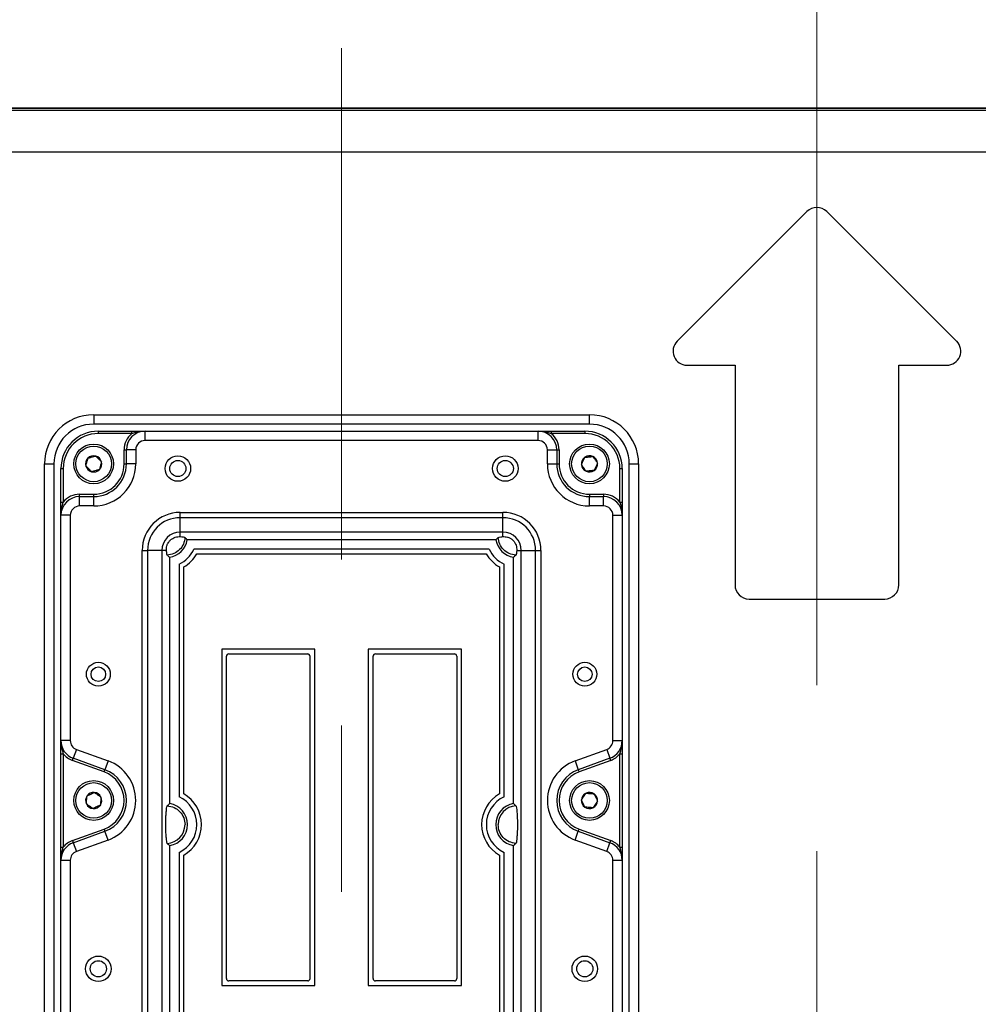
# Model space of a CAD drawing. Header units: inches. Extents: x 0.2 to 16.8, y 0.1 to 10.9.
# Tile 33 of 76: x 12.466 to 13.043, y 4.438 to 5.031. Entities that reach past the tile are written whole.
import ezdxf

# ---------------------------------------------------------------- set-up
doc = ezdxf.new("R2010")
doc.units = ezdxf.units.IN
doc.header["$MEASUREMENT"] = 0
doc.linetypes.add('CENTERX2', pattern=[0.8, 0.5, -0.1, 0.1, -0.1])
doc.styles.add('SLDTEXTSTYLE0', font='TXT', dxfattribs={"width": 0.75})
doc.dimstyles.new('SLDDIMSTYLE16', dxfattribs={"dimtxt": 0.11811, "dimasz": 0.098425, "dimexe": 0, "dimexo": 0.0625, "dimgap": 0.029528, "dimtad": 0, "dimtih": 1, "dimtoh": 1, "dimdec": 0, "dimlfac": 355.6, "dimrnd": 1e-09, "dimzin": 12, "dimdsep": 46, "dimtxsty": 'SLDTEXTSTYLE0', "dimsah": 1, "dimcen": 0.09, "dimadec": 0, "dimazin": 3, "dimtfac": 1, "dimtdec": 0, "dimtofl": 0, "dimtmove": 0, "dimatfit": 3, "dimfxl": 0, "dimfrac": 2, "dimtolj": 1, "dimtzin": 12, "dimarcsym": 0})

# ---------------------------------------------------------------- blocks, each defined once
blk = doc.blocks.new('_D_16')
at = {"color": 7, "linetype": 'Continuous', "lineweight": 0}
for p, q in [((12.94271, 6.39308), (12.90672, 6.39308)), ((12.90672, 6.39308), (12.90672, 6.20558)), ((13.24815, 6.39308), (13.28414, 6.39308)), ((13.28414, 6.39308), (13.28414, 6.20558)), ((11.94669, 4.43441), (11.94669, 6.35838)), ((13.94463, 4.43441), (13.94463, 6.35838)), ((11.94669, 6.29933), (12.58498, 6.29933)), ((13.94463, 6.29933), (13.34408, 6.29933)), ((12.90672, 6.20558), (12.94271, 6.20558)), ((13.28414, 6.20558), (13.24815, 6.20558))]:
    blk.add_line(p, q, dxfattribs=at)
at = {"color": 7, "linetype": 'Continuous', "lineweight": 18}
for points in [[(11.94669, 6.29933), (12.04512, 6.27964), (12.04512, 6.31901)], [(13.94463, 6.29933), (13.8462, 6.31901), (13.8462, 6.27964)]]:
    blk.add_solid(points, dxfattribs=at)
at = {"color": 7, "linetype": 'Continuous', "lineweight": 18, "char_height": 0.11811, "attachment_point": 1, "style": 'SLDTEXTSTYLE0'}
for s, insert in [('710', (12.60892, 6.35783)), ('28.0', (12.94271, 6.35783))]:
    blk.add_mtext(s, dxfattribs=dict(at, insert=insert))

msp = doc.modelspace()

# ---------------------------------------------------------------- linework, layer by layer
at = {"color": 7, "linetype": 'CENTERX2', "lineweight": 18}
for p, q in [((12.94566, 5.93037), (12.94566, 2.82033)), ((12.65988, 3.90601), (12.65988, 5.01343))]:
    msp.add_line(p, q, dxfattribs=at)
at = {"color": 7, "linetype": 'Continuous', "lineweight": 25}
for p, q in [((14.03963, 4.97743), (11.85169, 4.97743)), ((11.85169, 4.97743), (14.03963, 4.97743)), ((11.85169, 4.97616), (14.03963, 4.97616)), ((14.03963, 4.95099), (11.85169, 4.95099)), ((12.93969, 4.91522), (12.86164, 4.83716)), ((13.02968, 4.83716), (12.95163, 4.91522)), ((12.8676, 4.82276), (12.89645, 4.82276)), ((12.89645, 4.82276), (12.89645, 4.69059)), ((12.99487, 4.69059), (12.99487, 4.82276)), ((12.99487, 4.82276), (13.02372, 4.82276)), ((12.51083, 4.79296), (12.80892, 4.79296)), ((12.51083, 4.79296), (12.51083, 4.78734)), ((12.80892, 4.78734), (12.80892, 4.79296)), ((12.80892, 4.78734), (12.51083, 4.78734)), ((12.51364, 4.78171), (12.51364, 4.78312)), ((12.51364, 4.78312), (12.53381, 4.78312)), ((12.53381, 4.78171), (12.51364, 4.78171)), ((12.53381, 4.78171), (12.53381, 4.78312)), ((12.54177, 4.77749), (12.54177, 4.78312)), ((12.54177, 4.78312), (12.77799, 4.78312)), ((12.77799, 4.77749), (12.77799, 4.78312)), ((12.78594, 4.78312), (12.78594, 4.78171)), ((12.78594, 4.78312), (12.80611, 4.78312)), ((12.80611, 4.78171), (12.78594, 4.78171)), ((12.80611, 4.78312), (12.80611, 4.78171)), ((12.77799, 4.77749), (12.54177, 4.77749)), ((12.52911, 4.77187), (12.53052, 4.77187)), ((12.52911, 4.76343), (12.52911, 4.77187)), ((12.53614, 4.77187), (12.53052, 4.77187)), ((12.53052, 4.76343), (12.53052, 4.77187)), ((12.53614, 4.77187), (12.53614, 4.76343)), ((12.78361, 4.76343), (12.78361, 4.77187)), ((12.78361, 4.77187), (12.78923, 4.77187)), ((12.78923, 4.77187), (12.78923, 4.76343)), ((12.78923, 4.77187), (12.79064, 4.77187)), ((12.79064, 4.77187), (12.79064, 4.76343)), ((12.4813, 4.15601), (12.4813, 4.76343)), ((12.4813, 4.76343), (12.48693, 4.76343)), ((12.48693, 4.76343), (12.48693, 4.15601)), ((12.52911, 4.76343), (12.53052, 4.76343)), ((12.53614, 4.76343), (12.53052, 4.76343)), ((12.78361, 4.76343), (12.78923, 4.76343)), ((12.78923, 4.76343), (12.79064, 4.76343)), ((12.83282, 4.76343), (12.83845, 4.76343)), ((12.83282, 4.15601), (12.83282, 4.76343)), ((12.83845, 4.76343), (12.83845, 4.15601)), ((12.49115, 4.76062), (12.49255, 4.76062)), ((12.49115, 4.74045), (12.49115, 4.76062)), ((12.49255, 4.76062), (12.49255, 4.74045)), ((12.8272, 4.74045), (12.8272, 4.76062)), ((12.8272, 4.76062), (12.8286, 4.76062)), ((12.8286, 4.76062), (12.8286, 4.74045)), ((12.5024, 4.74375), (12.5024, 4.74515)), ((12.5024, 4.74515), (12.51083, 4.74515)), ((12.51083, 4.74375), (12.51083, 4.74515)), ((12.80892, 4.74515), (12.80892, 4.74375)), ((12.80892, 4.74515), (12.81736, 4.74515)), ((12.81736, 4.74515), (12.81736, 4.74375)), ((12.49115, 4.74045), (12.49255, 4.74045)), ((12.5024, 4.73812), (12.5024, 4.74375)), ((12.5024, 4.74375), (12.51083, 4.74375)), ((12.51083, 4.73812), (12.51083, 4.74375)), ((12.80892, 4.73812), (12.80892, 4.74375)), ((12.80892, 4.74375), (12.81736, 4.74375)), ((12.81736, 4.73812), (12.81736, 4.74375)), ((12.8272, 4.74045), (12.8286, 4.74045)), ((12.49677, 4.7325), (12.49115, 4.7325)), ((12.49115, 4.59695), (12.49115, 4.7325)), ((12.49677, 4.7325), (12.49677, 4.59695)), ((12.51083, 4.73812), (12.5024, 4.73812)), ((12.56286, 4.73427), (12.75689, 4.73427)), ((12.56286, 4.73104), (12.56286, 4.73427)), ((12.75689, 4.73104), (12.75689, 4.73427)), ((12.81736, 4.73812), (12.80892, 4.73812)), ((12.82298, 4.59695), (12.82298, 4.7325)), ((12.82298, 4.7325), (12.8286, 4.7325)), ((12.8286, 4.7325), (12.8286, 4.59695)), ((12.75689, 4.73104), (12.56286, 4.73104)), ((12.56286, 4.7224), (12.56286, 4.73104)), ((12.75689, 4.7224), (12.75689, 4.73104)), ((12.75689, 4.7224), (12.56286, 4.7224)), ((12.56286, 4.71966), (12.56286, 4.7224)), ((12.75689, 4.71966), (12.75689, 4.7224)), ((12.75271, 4.71774), (12.56704, 4.71774)), ((12.54, 4.20803), (12.54, 4.71141)), ((12.54, 4.71141), (12.54322, 4.71141)), ((12.54322, 4.71141), (12.54322, 4.20803)), ((12.55186, 4.71141), (12.54322, 4.71141)), ((12.55186, 4.71141), (12.55186, 4.20803)), ((12.5546, 4.71141), (12.55186, 4.71141)), ((12.74861, 4.71212), (12.57114, 4.71212)), ((12.57284, 4.7093), (12.7469, 4.7093)), ((12.76515, 4.71141), (12.76789, 4.71141)), ((12.76789, 4.20803), (12.76789, 4.71141)), ((12.76789, 4.71141), (12.77653, 4.71141)), ((12.77653, 4.20803), (12.77653, 4.71141)), ((12.77653, 4.71141), (12.77975, 4.71141)), ((12.77975, 4.71141), (12.77975, 4.20803)), ((12.55652, 4.70722), (12.55652, 4.55905)), ((12.56215, 4.70313), (12.56215, 4.56315)), ((12.7576, 4.56315), (12.7576, 4.70313)), ((12.76323, 4.55905), (12.76323, 4.70722)), ((12.56496, 4.56487), (12.56496, 4.70141)), ((12.75478, 4.70141), (12.75478, 4.56487)), ((12.90488, 4.68215), (12.98644, 4.68215)), ((12.64379, 4.65193), (12.58782, 4.65193)), ((12.58782, 4.65193), (12.58782, 4.44959)), ((12.64379, 4.44959), (12.64379, 4.65193)), ((12.73192, 4.65193), (12.67596, 4.65193)), ((12.67596, 4.65193), (12.67596, 4.44959)), ((12.73192, 4.44959), (12.73192, 4.65193)), ((12.59064, 4.45382), (12.59064, 4.64771)), ((12.59205, 4.64912), (12.63949, 4.64912)), ((12.64089, 4.64771), (12.64089, 4.45382)), ((12.67886, 4.45382), (12.67886, 4.64771)), ((12.68026, 4.64912), (12.7277, 4.64912)), ((12.72911, 4.64771), (12.72911, 4.45382)), ((12.49677, 4.59695), (12.49115, 4.59695)), ((12.82298, 4.59695), (12.8286, 4.59695)), ((12.50047, 4.59166), (12.49855, 4.58638)), ((12.50047, 4.59166), (12.51949, 4.58474)), ((12.80026, 4.58474), (12.81928, 4.59166)), ((12.81928, 4.59166), (12.8212, 4.58638)), ((12.49115, 4.58899), (12.49255, 4.58899)), ((12.49115, 4.53292), (12.49115, 4.58899)), ((12.49255, 4.58899), (12.49255, 4.53292)), ((12.49807, 4.58506), (12.49855, 4.58638)), ((12.51708, 4.57814), (12.49807, 4.58506)), ((12.51756, 4.57946), (12.49855, 4.58638)), ((12.51949, 4.58474), (12.51756, 4.57946)), ((12.80026, 4.58474), (12.80219, 4.57946)), ((12.8212, 4.58638), (12.80219, 4.57946)), ((12.82168, 4.58506), (12.80267, 4.57814)), ((12.82168, 4.58506), (12.8212, 4.58638)), ((12.8272, 4.58899), (12.8286, 4.58899)), ((12.8272, 4.53292), (12.8272, 4.58899)), ((12.8286, 4.58899), (12.8286, 4.53292)), ((12.51708, 4.57814), (12.51756, 4.57946)), ((12.80219, 4.57946), (12.80267, 4.57814)), ((12.49807, 4.53686), (12.51708, 4.54378)), ((12.51708, 4.54378), (12.51756, 4.54246)), ((12.80219, 4.54246), (12.80267, 4.54378)), ((12.80267, 4.54378), (12.82168, 4.53686)), ((12.49807, 4.53686), (12.49855, 4.53554)), ((12.49855, 4.53554), (12.51756, 4.54246)), ((12.51949, 4.53718), (12.50047, 4.53025)), ((12.51949, 4.53718), (12.51756, 4.54246)), ((12.80026, 4.53718), (12.80219, 4.54246)), ((12.81928, 4.53025), (12.80026, 4.53718)), ((12.80219, 4.54246), (12.8212, 4.53554)), ((12.8212, 4.53554), (12.82168, 4.53686)), ((12.49115, 4.53292), (12.49255, 4.53292)), ((12.49855, 4.53554), (12.50047, 4.53025)), ((12.55652, 4.53381), (12.55652, 4.38563)), ((12.76323, 4.38563), (12.76323, 4.53381)), ((12.81928, 4.53025), (12.8212, 4.53554)), ((12.8272, 4.53292), (12.8286, 4.53292)), ((12.49115, 4.52497), (12.49677, 4.52497)), ((12.49115, 4.39447), (12.49115, 4.52497)), ((12.49677, 4.52497), (12.49677, 4.39447)), ((12.56215, 4.52971), (12.56215, 4.38973)), ((12.56496, 4.39145), (12.56496, 4.52802)), ((12.75478, 4.52802), (12.75478, 4.39145)), ((12.7576, 4.38973), (12.7576, 4.52971)), ((12.82298, 4.52497), (12.8286, 4.52497)), ((12.82298, 4.39447), (12.82298, 4.52497)), ((12.8286, 4.52497), (12.8286, 4.39447)), ((12.58782, 4.44959), (12.64379, 4.44959)), ((12.63949, 4.45241), (12.59205, 4.45241)), ((12.67596, 4.44959), (12.73192, 4.44959)), ((12.7277, 4.45241), (12.68026, 4.45241))]:
    msp.add_line(p, q, dxfattribs=at)
for centre, radius in [((12.51083, 4.76343), 0.01195), ((12.51083, 4.76343), 0.01072), ((12.80892, 4.76343), 0.01195), ((12.80892, 4.76343), 0.01072), ((12.56145, 4.76062), 0.00767), ((12.7583, 4.76062), 0.00767), ((12.56145, 4.76062), 0.00486), ((12.7583, 4.76062), 0.00486), ((12.51364, 4.63689), 0.00717), ((12.80611, 4.63689), 0.00717), ((12.51364, 4.63689), 0.00436), ((12.80611, 4.63689), 0.00436), ((12.51083, 4.56096), 0.01195), ((12.80892, 4.56096), 0.01195), ((12.51083, 4.56096), 0.01072), ((12.80892, 4.56096), 0.01072), ((12.51364, 4.45972), 0.00767), ((12.80611, 4.45972), 0.00767), ((12.51364, 4.45972), 0.00486), ((12.80611, 4.45972), 0.00486)]:
    msp.add_circle(centre, radius, dxfattribs=at)
for centre, radius, start, end in [((12.94566, 4.90925), 0.00844, 45, 135), ((12.8676, 4.83119), 0.00844, 135, 270), ((13.02372, 4.83119), 0.00844, 270, 45), ((12.51083, 4.76343), 0.02953, 90, 180), ((12.80892, 4.76343), 0.02953, 0, 90), ((12.51083, 4.76343), 0.0239, 90, 180), ((12.80892, 4.76343), 0.0239, 0, 90), ((12.51364, 4.76062), 0.0225, 90, 180), ((12.51364, 4.76062), 0.02109, 90, 180), ((12.54177, 4.77187), 0.01265, 128.94244, 180), ((12.54177, 4.77187), 0.01125, 90, 180), ((12.77799, 4.77187), 0.01125, 0, 90), ((12.77799, 4.77187), 0.01265, 0, 51.05756), ((12.80611, 4.76062), 0.0225, 0, 90), ((12.80611, 4.76062), 0.02109, 0, 90), ((12.54177, 4.77187), 0.00562, 90, 180), ((12.77799, 4.77187), 0.00562, 0, 90), ((12.51083, 4.76343), 0.00487, 75.3406, 135.3406), ((12.51083, 4.76343), 0.00487, 15.3406, 75.3406), ((12.80892, 4.76343), 0.00487, 65.3406, 125.3406), ((12.80892, 4.76343), 0.00487, 5.3406, 65.3406), ((12.51083, 4.76343), 0.00487, 135.3406, 195.3406), ((12.51083, 4.76343), 0.00487, 195.3406, 255.3406), ((12.51083, 4.76343), 0.02531, 270, 0), ((12.51083, 4.76343), 0.01969, 270, 0), ((12.51083, 4.76343), 0.01828, 270, 0), ((12.51083, 4.76343), 0.00487, 315.3406, 15.3406), ((12.80892, 4.76343), 0.02531, 180, 270), ((12.80892, 4.76343), 0.01969, 180, 270), ((12.80892, 4.76343), 0.01828, 180, 270), ((12.80892, 4.76343), 0.00487, 125.3406, 185.3406), ((12.80892, 4.76343), 0.00487, 185.3406, 245.3406), ((12.80892, 4.76343), 0.00487, 305.3406, 5.3406), ((12.51083, 4.76343), 0.00487, 255.3406, 315.3406), ((12.80892, 4.76343), 0.00487, 245.3406, 305.3406), ((12.5024, 4.7325), 0.01265, 90, 141.05756), ((12.81736, 4.7325), 0.01265, 38.94244, 90), ((12.5024, 4.7325), 0.01125, 90, 180), ((12.81736, 4.7325), 0.01125, 0, 90), ((12.5024, 4.7325), 0.00562, 90, 180), ((12.56286, 4.71141), 0.02286, 90, 180), ((12.75689, 4.71141), 0.02286, 0, 90), ((12.81736, 4.7325), 0.00562, 0, 90), ((12.56286, 4.71141), 0.01963, 90, 180), ((12.75689, 4.71141), 0.01963, 0, 90), ((12.56286, 4.71141), 0.011, 90, 180), ((12.75689, 4.71141), 0.011, 0, 90), ((12.55442, 4.71984), 0.0128, 279.46821, 350.53179), ((12.76533, 4.71984), 0.0128, 189.46821, 260.53179), ((12.55442, 4.71984), 0.01842, 294.81027, 335.18973), ((12.55442, 4.71984), 0.02123, 299.78117, 330.21883), ((12.76533, 4.71984), 0.02123, 209.78117, 240.21883), ((12.76533, 4.71984), 0.01842, 204.81027, 245.18973), ((12.90488, 4.69059), 0.00844, 180, 270), ((12.98644, 4.69059), 0.00844, 270, 0), ((12.59205, 4.64771), 0.00141, 90, 180), ((12.63949, 4.64771), 0.00141, 0, 90), ((12.68026, 4.64771), 0.00141, 90, 180), ((12.7277, 4.64771), 0.00141, 0, 90), ((12.5024, 4.59695), 0.01125, 180, 250), ((12.5024, 4.59695), 0.00562, 180, 250), ((12.81736, 4.59695), 0.00562, 290, 0), ((12.81736, 4.59695), 0.01125, 290, 0), ((12.5024, 4.59695), 0.01265, 218.94244, 250), ((12.51083, 4.56096), 0.02531, 290, 70), ((12.80892, 4.56096), 0.02531, 110, 250), ((12.81736, 4.59695), 0.01265, 290, 321.05756), ((12.51083, 4.56096), 0.01969, 290, 70), ((12.80892, 4.56096), 0.01969, 110, 250), ((12.51083, 4.56096), 0.01828, 290, 70), ((12.80892, 4.56096), 0.01828, 110, 250), ((12.51083, 4.56096), 0.00487, 145.3406, 205.3406), ((12.51083, 4.56096), 0.00487, 85.3406, 145.3406), ((12.51083, 4.56096), 0.00487, 25.3406, 85.3406), ((12.51083, 4.56096), 0.00487, 325.3406, 25.3406), ((12.55442, 4.54643), 0.01842, 294.81027, 65.18973), ((12.55442, 4.54644), 0.02123, 299.78117, 60.21883), ((12.76533, 4.54644), 0.02123, 119.78117, 240.21883), ((12.76533, 4.54643), 0.01842, 114.81027, 245.18973), ((12.80892, 4.56096), 0.00487, 175.3406, 235.3406), ((12.80892, 4.56096), 0.00487, 115.3406, 175.3406), ((12.80892, 4.56096), 0.00487, 55.3406, 115.3406), ((12.80892, 4.56096), 0.00487, 295.3406, 355.3406), ((12.80892, 4.56096), 0.00487, 355.3406, 55.3406), ((12.51083, 4.56096), 0.00487, 205.3406, 265.3406), ((12.51083, 4.56096), 0.00487, 265.3406, 325.3406), ((12.55442, 4.54643), 0.0128, 279.46821, 80.53179), ((12.76533, 4.54643), 0.0128, 99.46821, 260.53179), ((12.76533, 4.54643), 0.01132, 93.19882, 180), ((12.80892, 4.56096), 0.00487, 235.3406, 295.3406), ((12.55442, 4.54643), 0.01132, 273.19882, 360), ((12.5024, 4.52497), 0.01265, 110, 141.05756), ((12.81736, 4.52497), 0.01265, 38.94244, 70), ((12.5024, 4.52497), 0.01125, 110, 180), ((12.81736, 4.52497), 0.01125, 0, 70), ((12.5024, 4.52497), 0.00562, 110, 180), ((12.81736, 4.52497), 0.00562, 0, 70), ((12.59205, 4.45382), 0.00141, 180, 270), ((12.63949, 4.45382), 0.00141, 270, 0), ((12.68026, 4.45382), 0.00141, 180, 270), ((12.7277, 4.45382), 0.00141, 270, 0)]:
    msp.add_arc(centre, radius, start, end, dxfattribs=at)
for points, knots in [([(12.53381, 4.78171), (12.53461, 4.78195), (12.53722, 4.78272), (12.53989, 4.78312), (12.54175, 4.78312), (12.54177, 4.78312)], [0, 0, 0, 0, 0.303332, 0.995651, 1, 1, 1, 1]), ([(12.53381, 4.78312), (12.53474, 4.78312), (12.53756, 4.78312), (12.54007, 4.78312), (12.54176, 4.78312), (12.54177, 4.78312)], [0, 0, 0, 0, 0.327533, 0.996087, 1, 1, 1, 1]), ([(12.77799, 4.78312), (12.778, 4.78312), (12.77986, 4.78312), (12.78253, 4.78272), (12.78514, 4.78195), (12.78594, 4.78171)], [0, 0, 0, 0, 0.004349, 0.696668, 1, 1, 1, 1]), ([(12.77799, 4.78312), (12.778, 4.78312), (12.77968, 4.78312), (12.78219, 4.78312), (12.78501, 4.78312), (12.78594, 4.78312)], [0, 0, 0, 0, 0.003913, 0.672467, 1, 1, 1, 1]), ([(12.50737, 4.76686), (12.50804, 4.76704), (12.50919, 4.76736), (12.51086, 4.76782), (12.5117, 4.76804), (12.51206, 4.76815)], [0, 0, 0, 0, 0.439117, 0.751367, 1, 1, 1, 1]), ([(12.51206, 4.76815), (12.51223, 4.76798), (12.51277, 4.76745), (12.51376, 4.76647), (12.51478, 4.76546), (12.51533, 4.76492), (12.51553, 4.76472)], [0, 0, 0, 0, 0.1560255, 0.4937074, 0.8190578, 1, 1, 1, 1]), ([(12.8061, 4.76741), (12.8068, 4.76747), (12.80798, 4.76758), (12.80971, 4.76774), (12.81057, 4.76782), (12.81095, 4.76786)], [0, 0, 0, 0, 0.4391165, 0.7513669, 1, 1, 1, 1]), ([(12.81095, 4.76786), (12.81109, 4.76767), (12.81153, 4.76705), (12.81233, 4.76592), (12.81316, 4.76475), (12.81361, 4.76411), (12.81377, 4.76389)], [0, 0, 0, 0, 0.156025, 0.493707, 0.819058, 1, 1, 1, 1]), ([(12.50613, 4.76214), (12.50631, 4.76282), (12.50661, 4.76397), (12.50705, 4.76565), (12.50727, 4.76649), (12.50737, 4.76686)], [0, 0, 0, 0, 0.439117, 0.751367, 1, 1, 1, 1]), ([(12.5096, 4.75872), (12.5094, 4.75892), (12.50885, 4.75946), (12.50783, 4.76047), (12.50684, 4.76145), (12.5063, 4.76198), (12.50613, 4.76214)], [0, 0, 0, 0, 0.180942, 0.506293, 0.843975, 1, 1, 1, 1]), ([(12.51553, 4.76472), (12.51535, 4.76405), (12.51505, 4.76289), (12.51461, 4.76121), (12.51439, 4.76038), (12.5143, 4.76001)], [0, 0, 0, 0, 0.439117, 0.751367, 1, 1, 1, 1]), ([(12.80407, 4.76298), (12.80436, 4.76361), (12.80486, 4.7647), (12.80558, 4.76627), (12.80594, 4.76706), (12.8061, 4.76741)], [0, 0, 0, 0, 0.439117, 0.751367, 1, 1, 1, 1]), ([(12.80689, 4.75901), (12.80673, 4.75923), (12.80628, 4.75987), (12.80545, 4.76104), (12.80464, 4.76217), (12.80421, 4.76279), (12.80407, 4.76298)], [0, 0, 0, 0, 0.180942, 0.506293, 0.843975, 1, 1, 1, 1]), ([(12.81377, 4.76389), (12.81348, 4.76325), (12.81298, 4.76217), (12.81226, 4.76059), (12.8119, 4.75981), (12.81174, 4.75946)], [0, 0, 0, 0, 0.4391165, 0.7513669, 1, 1, 1, 1]), ([(12.5143, 4.76001), (12.51362, 4.75983), (12.51247, 4.75951), (12.5108, 4.75905), (12.50997, 4.75882), (12.5096, 4.75872)], [0, 0, 0, 0, 0.439117, 0.751367, 1, 1, 1, 1]), ([(12.81174, 4.75946), (12.81104, 4.7594), (12.80985, 4.75928), (12.80813, 4.75912), (12.80727, 4.75904), (12.80689, 4.75901)], [0, 0, 0, 0, 0.439117, 0.751367, 1, 1, 1, 1]), ([(12.49115, 4.7325), (12.49115, 4.73251), (12.49115, 4.73437), (12.49154, 4.73704), (12.49232, 4.73966), (12.49255, 4.74045)], [0, 0, 0, 0, 0.004349, 0.696668, 1, 1, 1, 1]), ([(12.49115, 4.7325), (12.49115, 4.73251), (12.49115, 4.73419), (12.49115, 4.7367), (12.49115, 4.73953), (12.49115, 4.74045)], [0, 0, 0, 0, 0.003913, 0.672467, 1, 1, 1, 1]), ([(12.8272, 4.74045), (12.82743, 4.73966), (12.82821, 4.73704), (12.8286, 4.73437), (12.8286, 4.73251), (12.8286, 4.7325)], [0, 0, 0, 0, 0.303332, 0.995651, 1, 1, 1, 1]), ([(12.8286, 4.74045), (12.8286, 4.73953), (12.8286, 4.7367), (12.8286, 4.73419), (12.8286, 4.73251), (12.8286, 4.7325)], [0, 0, 0, 0, 0.327533, 0.996087, 1, 1, 1, 1]), ([(12.5546, 4.71141), (12.5546, 4.71223), (12.55458, 4.71346), (12.55526, 4.71531), (12.55591, 4.7164), (12.55643, 4.71706), (12.55701, 4.71766), (12.55766, 4.7182), (12.55864, 4.71884), (12.56063, 4.71968), (12.56191, 4.71967), (12.56286, 4.71966)], [0, 0, 0, 0, 0.260487, 0.390976, 0.435323, 0.480085, 0.512784, 0.54542, 0.597761, 0.702244, 1, 1, 1, 1]), ([(12.56286, 4.71966), (12.56352, 4.7196), (12.56487, 4.71948), (12.56565, 4.71933), (12.56571, 4.71924), (12.56572, 4.71921)], [0, 0, 0, 0, 0.4183648, 0.8475565, 1, 1, 1, 1]), ([(12.56572, 4.71921), (12.56596, 4.71896), (12.56642, 4.71847), (12.56684, 4.71798), (12.56704, 4.71774)], [0, 0, 0, 0, 0.51814, 1, 1, 1, 1]), ([(12.75271, 4.71774), (12.75296, 4.71803), (12.75338, 4.71852), (12.75384, 4.71901), (12.75403, 4.71921)], [0, 0, 0, 0, 0.585554, 1, 1, 1, 1]), ([(12.75403, 4.71921), (12.75433, 4.71932), (12.75475, 4.71948), (12.75642, 4.71962), (12.75689, 4.71966)], [0, 0, 0, 0, 0.716845, 1, 1, 1, 1]), ([(12.75689, 4.71966), (12.75772, 4.71967), (12.75895, 4.71968), (12.76079, 4.71901), (12.76188, 4.71835), (12.76255, 4.71784), (12.76314, 4.71726), (12.76369, 4.71661), (12.76433, 4.71563), (12.76517, 4.71363), (12.76516, 4.71235), (12.76515, 4.71141)], [0, 0, 0, 0, 0.260383, 0.390819, 0.435179, 0.479953, 0.512654, 0.54529, 0.597586, 0.701924, 1, 1, 1, 1]), ([(12.55505, 4.70854), (12.55494, 4.70884), (12.55479, 4.70926), (12.55464, 4.71093), (12.5546, 4.71141)], [0, 0, 0, 0, 0.71682, 1, 1, 1, 1]), ([(12.76515, 4.71141), (12.76509, 4.71074), (12.76497, 4.70939), (12.76481, 4.70861), (12.76472, 4.70855), (12.7647, 4.70854)], [0, 0, 0, 0, 0.418385, 0.847601, 1, 1, 1, 1]), ([(12.55652, 4.70722), (12.55624, 4.70747), (12.55575, 4.70789), (12.55526, 4.70835), (12.55505, 4.70854)], [0, 0, 0, 0, 0.5855541, 1, 1, 1, 1]), ([(12.7647, 4.70854), (12.76444, 4.7083), (12.76395, 4.70785), (12.76346, 4.70743), (12.76323, 4.70722)], [0, 0, 0, 0, 0.51814, 1, 1, 1, 1]), ([(12.49115, 4.59695), (12.49115, 4.59694), (12.49115, 4.59508), (12.49154, 4.5924), (12.49232, 4.58979), (12.49255, 4.58899)], [0, 0, 0, 0, 0.004349, 0.696668, 1, 1, 1, 1]), ([(12.49115, 4.58899), (12.49115, 4.58992), (12.49115, 4.59274), (12.49115, 4.59526), (12.49115, 4.59694), (12.49115, 4.59695)], [0, 0, 0, 0, 0.327533, 0.996087, 1, 1, 1, 1]), ([(12.8272, 4.58899), (12.82743, 4.58979), (12.82821, 4.5924), (12.8286, 4.59508), (12.8286, 4.59694), (12.8286, 4.59695)], [0, 0, 0, 0, 0.303332, 0.995651, 1, 1, 1, 1]), ([(12.8286, 4.59695), (12.8286, 4.59694), (12.8286, 4.59526), (12.8286, 4.59274), (12.8286, 4.58992), (12.8286, 4.58899)], [0, 0, 0, 0, 0.003913, 0.672467, 1, 1, 1, 1]), ([(12.50643, 4.55887), (12.50649, 4.55957), (12.50658, 4.56076), (12.50672, 4.56249), (12.50679, 4.56335), (12.50683, 4.56373)], [0, 0, 0, 0, 0.4391165, 0.7513669, 1, 1, 1, 1]), ([(12.50683, 4.56373), (12.50746, 4.56403), (12.50853, 4.56454), (12.5101, 4.56528), (12.51088, 4.56565), (12.51123, 4.56581)], [0, 0, 0, 0, 0.439117, 0.751367, 1, 1, 1, 1]), ([(12.51123, 4.56581), (12.51142, 4.56568), (12.51204, 4.56525), (12.51319, 4.56446), (12.51437, 4.56364), (12.51501, 4.5632), (12.51523, 4.56304)], [0, 0, 0, 0, 0.156025, 0.493707, 0.819058, 1, 1, 1, 1]), ([(12.51523, 4.56304), (12.51518, 4.56235), (12.51508, 4.56116), (12.51494, 4.55943), (12.51487, 4.55857), (12.51484, 4.55819)], [0, 0, 0, 0, 0.439117, 0.751367, 1, 1, 1, 1]), ([(12.80406, 4.56135), (12.80446, 4.56193), (12.80514, 4.56291), (12.80613, 4.56434), (12.80662, 4.56505), (12.80683, 4.56536)], [0, 0, 0, 0, 0.439117, 0.751367, 1, 1, 1, 1]), ([(12.80615, 4.55695), (12.80603, 4.5572), (12.8057, 4.5579), (12.80508, 4.5592), (12.80449, 4.56046), (12.80417, 4.56114), (12.80406, 4.56135)], [0, 0, 0, 0, 0.180942, 0.506293, 0.843975, 1, 1, 1, 1]), ([(12.80683, 4.56536), (12.80753, 4.5653), (12.80872, 4.56521), (12.81045, 4.56507), (12.81131, 4.565), (12.81169, 4.56496)], [0, 0, 0, 0, 0.439117, 0.751367, 1, 1, 1, 1]), ([(12.81377, 4.56056), (12.81338, 4.55999), (12.8127, 4.55901), (12.81171, 4.55758), (12.81122, 4.55687), (12.811, 4.55656)], [0, 0, 0, 0, 0.439117, 0.751367, 1, 1, 1, 1]), ([(12.81169, 4.56496), (12.81179, 4.56475), (12.81211, 4.56407), (12.81271, 4.56281), (12.81332, 4.56152), (12.81366, 4.56081), (12.81377, 4.56056)], [0, 0, 0, 0, 0.156025, 0.493707, 0.819058, 1, 1, 1, 1]), ([(12.51044, 4.5561), (12.51021, 4.55626), (12.50957, 4.5567), (12.50839, 4.55752), (12.50725, 4.55831), (12.50663, 4.55874), (12.50643, 4.55887)], [0, 0, 0, 0, 0.180942, 0.506293, 0.843975, 1, 1, 1, 1]), ([(12.51484, 4.55819), (12.51421, 4.55789), (12.51313, 4.55738), (12.51156, 4.55664), (12.51078, 4.55627), (12.51044, 4.5561)], [0, 0, 0, 0, 0.439117, 0.751367, 1, 1, 1, 1]), ([(12.55505, 4.53512), (12.55498, 4.53522), (12.55483, 4.53544), (12.55458, 4.53736), (12.55438, 4.53983), (12.55423, 4.54229), (12.55416, 4.54393), (12.55413, 4.54547), (12.55412, 4.54641), (12.55413, 4.54737), (12.55416, 4.54882), (12.55425, 4.55088), (12.55439, 4.55314), (12.55458, 4.55544), (12.5548, 4.55731), (12.55497, 4.55759), (12.55505, 4.55773)], [0, 0, 0, 0, 0.096056, 0.2260318, 0.3558558, 0.4114695, 0.4674697, 0.4854829, 0.4996168, 0.5137783, 0.5331948, 0.5823119, 0.6733143, 0.7663235, 0.8815757, 1, 1, 1, 1]), ([(12.55505, 4.55773), (12.55531, 4.55797), (12.5558, 4.55843), (12.55629, 4.55885), (12.55652, 4.55905)], [0, 0, 0, 0, 0.51814, 1, 1, 1, 1]), ([(12.76323, 4.55905), (12.76351, 4.5588), (12.764, 4.55838), (12.7645, 4.55792), (12.7647, 4.55773)], [0, 0, 0, 0, 0.5855541, 1, 1, 1, 1]), ([(12.7647, 4.55773), (12.76477, 4.55764), (12.76493, 4.55742), (12.76517, 4.5555), (12.76537, 4.55303), (12.76552, 4.55057), (12.76559, 4.54893), (12.76562, 4.54738), (12.76563, 4.54645), (12.76562, 4.54549), (12.76559, 4.54404), (12.7655, 4.54198), (12.76536, 4.53971), (12.76517, 4.53742), (12.76495, 4.53555), (12.76478, 4.53527), (12.7647, 4.53512)], [0, 0, 0, 0, 0.096056, 0.226032, 0.355856, 0.411469, 0.46747, 0.485483, 0.499617, 0.513778, 0.533195, 0.582312, 0.673314, 0.766323, 0.881576, 1, 1, 1, 1]), ([(12.811, 4.55656), (12.81031, 4.55661), (12.80912, 4.55671), (12.80739, 4.55685), (12.80653, 4.55692), (12.80615, 4.55695)], [0, 0, 0, 0, 0.439117, 0.751367, 1, 1, 1, 1]), ([(12.49115, 4.52497), (12.49115, 4.52498), (12.49115, 4.52684), (12.49154, 4.52951), (12.49232, 4.53213), (12.49255, 4.53292)], [0, 0, 0, 0, 0.004349, 0.696668, 1, 1, 1, 1]), ([(12.49115, 4.52497), (12.49115, 4.52498), (12.49115, 4.52666), (12.49115, 4.52917), (12.49115, 4.532), (12.49115, 4.53292)], [0, 0, 0, 0, 0.003913, 0.672467, 1, 1, 1, 1]), ([(12.55652, 4.53381), (12.55624, 4.53405), (12.55575, 4.53448), (12.55526, 4.53493), (12.55505, 4.53512)], [0, 0, 0, 0, 0.5855541, 1, 1, 1, 1]), ([(12.7647, 4.53512), (12.76444, 4.53489), (12.76395, 4.53443), (12.76346, 4.53401), (12.76323, 4.53381)], [0, 0, 0, 0, 0.51814, 1, 1, 1, 1]), ([(12.8286, 4.52497), (12.8286, 4.52498), (12.8286, 4.52684), (12.82821, 4.52951), (12.82743, 4.53213), (12.8272, 4.53292)], [0, 0, 0, 0, 0.004349, 0.696668, 1, 1, 1, 1]), ([(12.8286, 4.53292), (12.8286, 4.532), (12.8286, 4.52917), (12.8286, 4.52666), (12.8286, 4.52498), (12.8286, 4.52497)], [0, 0, 0, 0, 0.327533, 0.996087, 1, 1, 1, 1])]:
    msp.add_open_spline(points, degree=3, knots=knots, dxfattribs=at)
for points in [[(12.56572, 4.71921), (12.5655, 4.71785), (12.56506, 4.71511), (12.56259, 4.71168), (12.55915, 4.70921), (12.55642, 4.70876), (12.55505, 4.70854)], [(12.7647, 4.70854), (12.76333, 4.70876), (12.7606, 4.70921), (12.75716, 4.71168), (12.7547, 4.71511), (12.75425, 4.71785), (12.75403, 4.71921)], [(12.55505, 4.55773), (12.55647, 4.5575), (12.55931, 4.55702), (12.56282, 4.55438), (12.56527, 4.55072), (12.56558, 4.54786), (12.56574, 4.54643)], [(12.7647, 4.53512), (12.76328, 4.53536), (12.76044, 4.53584), (12.75693, 4.53848), (12.75448, 4.54214), (12.75417, 4.545), (12.75401, 4.54643)]]:
    msp.add_open_spline(points, degree=3, dxfattribs=at)

# ---------------------------------------------------------------- dimensions: what is measured, and where the dimension line sits
at = {"color": 7, "linetype": 'Continuous', "lineweight": 18}
dim = msp.add_linear_dim(base=(13.94463, 6.29933), p1=(11.94669, 4.37535), p2=(13.94463, 4.37535), dimstyle='SLDDIMSTYLE16', dxfattribs=at)
dim.commit()
dim.dimension.update_dxf_attribs({"geometry": '_D_16', "text_midpoint": (12.96453, 6.29933), "dimtype": 160})

doc.saveas('drawing.dxf')
